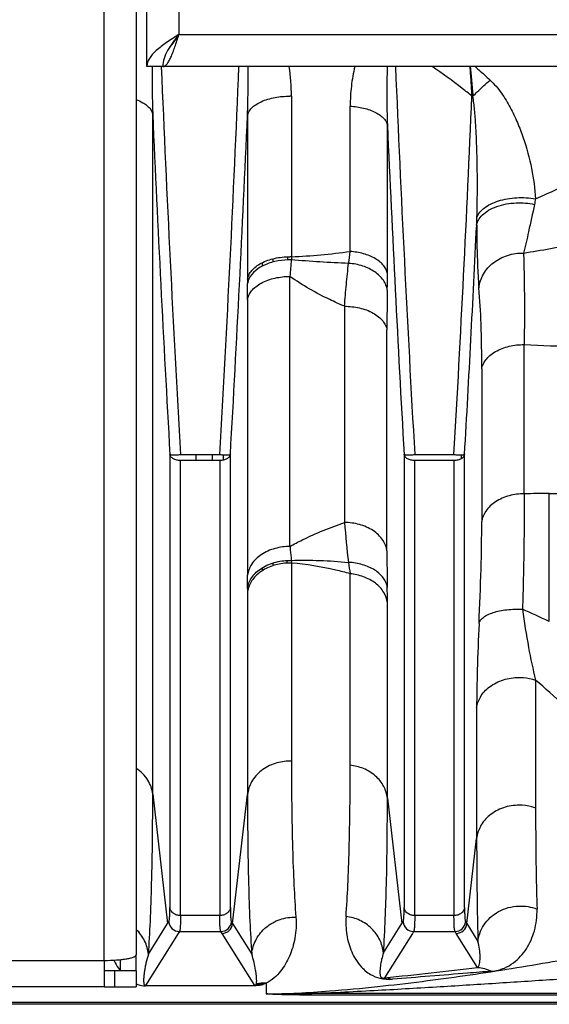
# Model space of a CAD drawing. Extents: x -1404 to 1181, y 8 to 1628.
# Tile 11 of 75: x -535 to -486, y 173 to 265. Entities that reach past the tile are written whole.
import ezdxf

# ---------------------------------------------------------------- set-up
doc = ezdxf.new("R2010")
doc.units = 0
doc.header["$LTSCALE"] = 65.395
doc.layers.add('SG48_1', color=7, linetype='CONTINUOUS')

msp = doc.modelspace()

# ---------------------------------------------------------------- linework, layer by layer
at = {"layer": 'SG48_1', "color": 6, "linetype": 'CONTINUOUS'}
for p, q in [((-523.406, 260.994), (-523.406, 424.994)), ((-524.406, 307.735), (-524.406, 177.535)), ((-388.406, 260.994), (-523.406, 260.994)), ((-521.457, 180.468), (-521.346, 180.644)), ((-515.466, 180.644), (-515.355, 180.468)), ((-499.457, 180.468), (-499.346, 180.644)), ((-493.466, 180.644), (-493.355, 180.468)), ((-524.406, 176.035), (-526.406, 176.035)), ((-524.406, 176.035), (-524.406, 174.535)), ((-527.406, 174.535), (-726.406, 174.535)), ((-526.406, 174.535), (-524.406, 174.535)), ((-429.406, 172.89), (-717.008, 172.89))]:
    msp.add_line(p, q, dxfattribs=at)
at = {"layer": 'SG48_1', "color": 9, "linetype": 'CONTINUOUS'}
for p, q in [((-520.406, 421.994), (-520.406, 263.994)), ((-527.406, 177.014), (-527.406, 307.735)), ((-520.406, 263.994), (-391.406, 263.994)), ((-509.829, 258.214), (-509.829, 243.13)), ((-504.309, 243.622), (-504.309, 257.281)), ((-522.86, 192.649), (-522.86, 256.512)), ((-513.956, 256.419), (-513.956, 241.016)), ((-500.815, 241.539), (-500.815, 255.484)), ((-512.561, 242.248), (-512.561, 242.574)), ((-511.566, 242.937), (-511.566, 242.631)), ((-510.213, 243.127), (-510.213, 242.834)), ((-510.213, 243.125), (-510.213, 242.83)), ((-509.971, 215.905), (-509.971, 241.276)), ((-513.952, 239.13), (-513.952, 213.206)), ((-504.84, 238.472), (-504.84, 218.155)), ((-500.86, 215.509), (-500.86, 236.257)), ((-487.971, 220.851), (-487.971, 234.875)), ((-491.952, 232.584), (-491.952, 218.253)), ((-521.246, 224.547), (-521.246, 181.987)), ((-520.251, 181.224), (-520.251, 223.985)), ((-518.787, 223.985), (-518.787, 224.539)), ((-518.787, 223.984), (-518.787, 224.534)), ((-517.246, 223.985), (-517.246, 224.539)), ((-516.561, 223.985), (-516.561, 181.224)), ((-516.251, 224.525), (-516.251, 224.016)), ((-515.566, 181.987), (-515.566, 224.547)), ((-499.246, 224.547), (-499.246, 181.987)), ((-498.251, 181.224), (-498.251, 223.985)), ((-494.561, 223.985), (-494.561, 181.224)), ((-493.879, 224.52), (-493.889, 224.147)), ((-493.878, 224.514), (-493.889, 224.14)), ((-493.566, 181.987), (-493.566, 224.547)), ((-485.608, 220.883), (-482.84, 220.883)), ((-485.608, 208.854), (-485.608, 220.883)), ((-512.561, 213.632), (-512.561, 213.907)), ((-511.566, 214.358), (-511.566, 214.1)), ((-510.249, 214.59), (-510.249, 214.335)), ((-509.829, 214.349), (-509.829, 195.73)), ((-504.309, 195.352), (-504.309, 213.34)), ((-513.956, 211.625), (-513.956, 192.614)), ((-500.815, 192.258), (-500.815, 210.622)), ((-486.894, 203.351), (-486.894, 191.327)), ((-492.432, 200.73), (-492.432, 188.479)), ((-522.86, 192.649), (-521.457, 180.468)), ((-515.355, 180.468), (-513.956, 192.614)), ((-500.815, 192.258), (-499.457, 180.468)), ((-493.355, 180.468), (-492.432, 188.479)), ((-523.257, 177.597), (-521.457, 180.468)), ((-516.561, 181.224), (-520.251, 181.224)), ((-515.355, 180.468), (-513.565, 177.613)), ((-501.183, 177.715), (-499.457, 180.468)), ((-494.561, 181.224), (-498.251, 181.224)), ((-493.355, 180.468), (-492.308, 178.798)), ((-520.462, 179.557), (-523.533, 174.658)), ((-520.351, 179.732), (-520.462, 179.557)), ((-520.351, 179.732), (-516.461, 179.732)), ((-516.35, 179.557), (-516.461, 179.732)), ((-513.279, 174.658), (-516.35, 179.557)), ((-498.462, 179.557), (-501.079, 175.383)), ((-498.351, 179.732), (-498.462, 179.557)), ((-498.351, 179.732), (-494.461, 179.732)), ((-494.35, 179.557), (-494.461, 179.732)), ((-492.338, 176.348), (-494.35, 179.557)), ((-543.435, 177.014), (-527.406, 177.014)), ((-512.207, 174.882), (-512.207, 173.878)), ((-717.008, 173.097), (-429.406, 173.097)), ((-429.406, 173.89), (-508.814, 173.89)), ((-508.814, 173.89), (-508.814, 173.764)), ((-429.406, 173.764), (-508.814, 173.764))]:
    msp.add_line(p, q, dxfattribs=at)
at = {"layer": 'SG48_1', "color": 2, "linetype": 'CONTINUOUS'}
for p, q in [((-492.791, 258.212), (-492.791, 258.203)), ((-516.561, 223.985), (-520.251, 223.985)), ((-520.248, 224.539), (-516.563, 224.539)), ((-494.561, 223.985), (-498.251, 223.985)), ((-498.248, 224.539), (-494.562, 224.539)), ((-527.406, 177.014), (-527.406, 174.535)), ((-525.906, 177.084), (-525.906, 176.035)), ((-524.406, 176.035), (-524.406, 177.535)), ((-526.406, 176.035), (-527.406, 176.035)), ((-526.406, 174.535), (-526.406, 176.035)), ((-527.406, 174.535), (-526.406, 174.535)), ((-523.533, 174.658), (-513.279, 174.658)), ((-523.533, 174.629), (-523.533, 174.658)), ((-513.279, 174.629), (-523.533, 174.629)), ((-513.141, 174.763), (-512.488, 174.763)), ((-512.403, 174.795), (-513.126, 174.795))]:
    msp.add_line(p, q, dxfattribs=at)
at = {"layer": 'SG48_1', "color": 9, "linetype": 'CONTINUOUS'}
for centre, radius, start, end in [((-431.187, 259.841), 91.734, 179.28011, 182.07956), ((1777.483, 356.751), 2301.532, 182.384683, 183.293172), ((-2812.91, 356.673), 2300.145, 356.706795, 357.615982), ((-527.867, 258.205), 18.038, 0.02744, 8.89329), ((1806.462, 357.196), 2308.525, 182.388354, 183.294244), ((-484.645, 258.258), 8.48, 167.97929, 168.94863), ((-509.975, 250.196), 8.019, 88.95468, 90.00012), ((-2909.498, 362.535), 2418.876, 356.729524, 357.527997), ((1911.205, 363.423), 2436.412, 182.514966, 183.26763), ((-2949.364, 363.493), 2437.761, 356.732525, 357.482577), ((1944.935, 364.039), 2448.158, 182.541398, 183.266378), ((-3039.186, 369.461), 2549.742, 356.741846, 357.226935), ((-582.497, 249.502), 90.13, 357.83924, 358.2918), ((-501.633, 330.925), 88.504, 278.84216, 282.15441), ((-512.255, 301.554), 58.474, 272.37746, 277.80954), ((-536.372, 247.324), 32.275, 351.41172, 353.41386), ((-23.993, 201.041), 487.642, 175.08293, 175.26722), ((-587.511, 241.48), 86.696, 359.01576, 0.03923), ((-862.171, 239.11), 348.219, 0.00328, 0.24666), ((-286.814, 236.272), 214.046, 179.00465, 180.00406), ((-483.026, 314.723), 80.001, 266.45582, 270.01943), ((-485.621, 136.351), 84.532, 89.99097, 91.59338), ((-394.229, 227.021), 110.967, 184.58277, 186.52502), ((-306.392, 215.587), 194.469, 180.02292, 181.03824), ((-88.484, 278.715), 420.933, 188.78719, 188.93477), ((-773.513, 213.26), 259.561, 359.71474, 359.98809), ((-582.761, 210.593), 81.946, 0.02062, 1.02793), ((-515.557, 146.773), 68.928, 64.24666, 66.54715), ((-509.975, 191.116), 4.618, 88.18458, 90.00002), ((-520.348, 180.734), 1.002, 185.1576, 269.82911), ((-516.464, 180.734), 1.002, 270.17177, 354.84114), ((-498.348, 180.734), 1.002, 185.1576, 269.82911), ((-494.464, 180.734), 1.002, 270.17177, 354.84114), ((-521.619, 179.235), 5.353, 215.74349, 216.71349), ((-554.306, 697.239), 524.564, 275.82377, 276.78427), ((-500.775, 177.887), 2.583, 259.35727, 259.6893), ((-510.821, 267.19), 93.322, 269.14889, 271.23226)]:
    msp.add_arc(centre, radius, start, end, dxfattribs=at)
at = {"layer": 'SG48_1', "color": 2, "linetype": 'CONTINUOUS'}
for centre, radius, start, end in [((-492.29, 272.668), 14.473, 267.6945, 268.01507), ((-509.975, 236.325), 6.807, 88.76866, 90.00033), ((-454.776, 241.036), 55.093, 177.82151, 178.12473), ((-417.388, 241.013), 96.568, 179.99808, 180.23934), ((-512.234, 240.306), 1.749, 155.19601, 160.31474), ((-509.975, 209.065), 5.286, 88.414, 90.00008), ((-483.937, 215.711), 25.928, 182.46634, 183.01181), ((-444.852, 211.623), 69.103, 179.71435, 179.99885), ((-511.62, 211.316), 2.356, 164.3376, 172.45713), ((-511.578, 211.304), 2.4, 164.07494, 164.35794), ((-512.369, 171.204), 3.682, 87.47514, 101.8593)]:
    msp.add_arc(centre, radius, start, end, dxfattribs=at)
at = {"layer": 'SG48_1', "color": 6, "linetype": 'CONTINUOUS'}
for centre in [(-516.353, 180.559), (-494.353, 180.559)]:
    msp.add_arc(centre, 1.002, 270.16464, 354.81172, dxfattribs=at)
for points, knots in [([(-520.406, 263.994), (-520.792, 263.748), (-521.522, 263.283), (-522.366, 262.663), (-522.895, 262.142), (-523.181, 261.767), (-523.363, 261.385), (-523.406, 261.12), (-523.406, 260.994)], [0, 0, 0, 0, 0.312601, 0.592696, 0.71328, 0.819587, 0.913511, 1, 1, 1, 1]), ([(-521.906, 260.994), (-521.841, 260.994), (-521.691, 261.048), (-521.506, 261.237), (-521.323, 261.52), (-521.141, 261.893), (-520.958, 262.344), (-520.705, 263.051), (-520.528, 263.61), (-520.406, 263.994)], [0, 0, 0, 0, 0.05681, 0.130246, 0.227172, 0.348097, 0.490512, 0.650232, 1, 1, 1, 1]), ([(-527.406, 177.014), (-527.023, 177.014), (-526.466, 177.032), (-525.759, 177.096), (-525.309, 177.158), (-524.939, 177.234), (-524.689, 177.308), (-524.54, 177.379), (-524.454, 177.434), (-524.406, 177.496), (-524.406, 177.535)], [0, 0, 0, 0, 0.368681, 0.535858, 0.683236, 0.805628, 0.899181, 0.934564, 0.9625, 1, 1, 1, 1])]:
    msp.add_open_spline(points, degree=3, knots=knots, dxfattribs=at)
at = {"layer": 'SG48_1', "color": 2, "linetype": 'CONTINUOUS'}
for points, knots in [([(-520.406, 263.994), (-520.6, 263.746), (-520.979, 263.264), (-521.474, 262.528), (-521.82, 261.774), (-521.906, 261.247), (-521.906, 260.994)], [0, 0, 0, 0, 0.276594, 0.538423, 0.777823, 1, 1, 1, 1]), ([(-521.278, 262.807), (-521.114, 262.964), (-520.811, 263.357), (-520.548, 263.771), (-520.406, 263.994)], [0, 0, 0, 0, 0.46305, 1, 1, 1, 1]), ([(-492.872, 258.206), (-492.896, 258.68), (-492.944, 259.61), (-493.01, 260.539), (-493.046, 260.994)], [0, 0, 0, 0, 0.509921, 1, 1, 1, 1]), ([(-493.034, 260.994), (-492.986, 260.54), (-492.897, 259.613), (-492.827, 258.685), (-492.791, 258.212)], [0, 0, 0, 0, 0.490447, 1, 1, 1, 1]), ([(-513.956, 241.016), (-513.931, 241.162), (-513.829, 241.461), (-513.55, 241.866), (-513.152, 242.232), (-512.458, 242.667), (-511.384, 243.035), (-510.458, 243.132), (-509.975, 243.132)], [0, 0, 0, 0, 0.092429, 0.192597, 0.303354, 0.425601, 0.70015, 1, 1, 1, 1]), ([(-509.839, 242.839), (-510.256, 242.846), (-510.888, 242.798), (-511.708, 242.604), (-512.733, 242.235), (-513.538, 241.654), (-513.822, 241.04)], [0, 0, 0, 0, 0.274689, 0.415845, 0.553754, 1, 1, 1, 1]), ([(-513.881, 240.895), (-513.889, 240.871), (-513.92, 240.778), (-513.943, 240.682), (-513.955, 240.609)], [0, 0, 0, 0, 0.256957, 1, 1, 1, 1]), ([(-521.246, 224.547), (-521.237, 224.54), (-521.202, 224.534), (-521.138, 224.526), (-521.041, 224.521), (-520.919, 224.519), (-520.772, 224.52), (-520.546, 224.525), (-520.37, 224.532), (-520.248, 224.539)], [0, 0, 0, 0, 0.034167, 0.100412, 0.19735, 0.321866, 0.469755, 0.635961, 1, 1, 1, 1]), ([(-520.251, 223.985), (-520.371, 223.985), (-520.604, 224.011), (-520.915, 224.125), (-521.149, 224.302), (-521.233, 224.467), (-521.246, 224.547)], [0, 0, 0, 0, 0.295733, 0.568324, 0.802423, 1, 1, 1, 1]), ([(-516.563, 224.539), (-516.442, 224.532), (-516.266, 224.525), (-516.04, 224.52), (-515.893, 224.519), (-515.77, 224.521), (-515.674, 224.526), (-515.61, 224.534), (-515.575, 224.54), (-515.566, 224.547)], [0, 0, 0, 0, 0.36407, 0.530285, 0.678177, 0.80269, 0.899619, 0.965851, 1, 1, 1, 1]), ([(-515.566, 224.547), (-515.579, 224.467), (-515.663, 224.302), (-515.897, 224.125), (-516.208, 224.011), (-516.44, 223.985), (-516.561, 223.985)], [0, 0, 0, 0, 0.197577, 0.431676, 0.704267, 1, 1, 1, 1]), ([(-499.246, 224.547), (-499.237, 224.54), (-499.202, 224.534), (-499.138, 224.526), (-499.041, 224.521), (-498.918, 224.519), (-498.772, 224.52), (-498.546, 224.525), (-498.369, 224.532), (-498.248, 224.539)], [0, 0, 0, 0, 0.034162, 0.100408, 0.197351, 0.321875, 0.469771, 0.635981, 1, 1, 1, 1]), ([(-498.251, 223.985), (-498.371, 223.985), (-498.604, 224.011), (-498.915, 224.125), (-499.149, 224.302), (-499.233, 224.467), (-499.246, 224.547)], [0, 0, 0, 0, 0.295733, 0.568324, 0.802423, 1, 1, 1, 1]), ([(-494.562, 224.539), (-494.441, 224.532), (-494.264, 224.525), (-494.039, 224.52), (-493.893, 224.519), (-493.77, 224.521), (-493.674, 224.526), (-493.61, 224.534), (-493.575, 224.54), (-493.566, 224.547)], [0, 0, 0, 0, 0.364158, 0.530368, 0.678239, 0.802724, 0.899629, 0.965847, 1, 1, 1, 1]), ([(-493.566, 224.547), (-493.579, 224.467), (-493.663, 224.302), (-493.897, 224.125), (-494.208, 224.011), (-494.44, 223.985), (-494.561, 223.985)], [0, 0, 0, 0, 0.197577, 0.431676, 0.704267, 1, 1, 1, 1]), ([(-513.955, 211.968), (-513.931, 212.141), (-513.837, 212.498), (-513.457, 213.209), (-512.607, 213.977), (-511.29, 214.507), (-510.319, 214.608), (-509.841, 214.595)], [0, 0, 0, 0, 0.098901, 0.207271, 0.453705, 0.728936, 1, 1, 1, 1]), ([(-509.975, 214.351), (-510.423, 214.351), (-511.303, 214.24), (-512.49, 213.751), (-513.413, 212.986), (-513.787, 212.307), (-513.885, 211.963)], [0, 0, 0, 0, 0.275475, 0.538179, 0.779671, 1, 1, 1, 1]), ([(-512.207, 174.882), (-512.316, 174.829), (-512.614, 174.704), (-512.935, 174.645), (-513.136, 174.633)], [0, 0, 0, 0, 0.376823, 1, 1, 1, 1]), ([(-513.279, 174.658), (-513.249, 174.657), (-513.202, 174.672), (-513.159, 174.723), (-513.143, 174.757), (-513.135, 174.778)], [0, 0, 0, 0, 0.45081, 0.656353, 1, 1, 1, 1]), ([(-513.136, 174.633), (-513.147, 174.632), (-513.195, 174.63), (-513.242, 174.629), (-513.279, 174.629)], [0, 0, 0, 0, 0.24143, 1, 1, 1, 1])]:
    msp.add_open_spline(points, degree=3, knots=knots, dxfattribs=at)
at = {"layer": 'SG48_1', "color": 9, "linetype": 'CONTINUOUS'}
for points, knots in [([(-513.956, 256.418), (-513.942, 256.8), (-513.898, 258.325), (-513.887, 259.851), (-513.902, 260.994)], [0, 0, 0, 0, 0.250569, 1, 1, 1, 1]), ([(-503.868, 260.994), (-504.022, 260.388), (-504.241, 259.154), (-504.309, 257.904), (-504.309, 257.281)], [0, 0, 0, 0, 0.500696, 1, 1, 1, 1]), ([(-500.823, 260.994), (-500.864, 260.087), (-500.887, 258.25), (-500.848, 256.414), (-500.815, 255.485)], [0, 0, 0, 0, 0.493933, 1, 1, 1, 1]), ([(-492.872, 258.206), (-493.174, 258.453), (-494.391, 259.427), (-495.654, 260.345), (-496.626, 260.994)], [0, 0, 0, 0, 0.25026, 1, 1, 1, 1]), ([(-492.579, 260.994), (-492.462, 260.891), (-491.987, 260.474), (-491.518, 260.051), (-491.169, 259.728)], [0, 0, 0, 0, 0.247152, 1, 1, 1, 1]), ([(-492.791, 258.203), (-492.654, 258.341), (-492.126, 258.862), (-491.583, 259.369), (-491.169, 259.728)], [0, 0, 0, 0, 0.262169, 1, 1, 1, 1]), ([(-491.169, 259.728), (-490.773, 259.36), (-490.085, 258.527), (-489.26, 257.163), (-488.589, 255.748), (-487.865, 253.85), (-487.219, 251.465), (-486.957, 249.522), (-486.911, 248.567)], [0, 0, 0, 0, 0.133214, 0.264018, 0.392482, 0.518727, 0.764375, 1, 1, 1, 1]), ([(-513.956, 256.419), (-513.932, 256.536), (-513.834, 256.784), (-513.567, 257.125), (-513.168, 257.442), (-512.447, 257.829), (-511.363, 258.136), (-510.443, 258.215), (-509.975, 258.215)], [0, 0, 0, 0, 0.077689, 0.169045, 0.278012, 0.404851, 0.697037, 1, 1, 1, 1]), ([(-492.406, 246.815), (-492.377, 247.785), (-492.349, 249.731), (-492.377, 252.162), (-492.441, 254.098), (-492.513, 255.522), (-492.616, 256.89), (-492.717, 257.779), (-492.791, 258.203)], [0, 0, 0, 0, 0.255329, 0.511801, 0.639168, 0.764828, 0.886884, 1, 1, 1, 1]), ([(-524.405, 257.895), (-524.193, 257.814), (-523.85, 257.655), (-523.429, 257.369), (-523.075, 257.03), (-522.901, 256.718), (-522.86, 256.512)], [0, 0, 0, 0, 0.316773, 0.525485, 0.707173, 1, 1, 1, 1]), ([(-504.309, 257.281), (-503.889, 257.255), (-503.263, 257.167), (-502.475, 256.934), (-501.947, 256.711), (-501.503, 256.443), (-501.158, 256.145), (-500.923, 255.825), (-500.837, 255.595), (-500.815, 255.484)], [0, 0, 0, 0, 0.304219, 0.452787, 0.591735, 0.716643, 0.825659, 0.918956, 1, 1, 1, 1]), ([(-486.911, 248.567), (-484.118, 249.769), (-478.861, 252.407), (-473.907, 255.57), (-471.602, 257.206)], [0, 0, 0, 0, 0.518213, 1, 1, 1, 1]), ([(-492.43, 246.104), (-492.402, 246.268), (-492.271, 246.62), (-491.883, 247.1), (-491.291, 247.532), (-490.527, 247.877), (-489.645, 248.106), (-488.456, 248.235), (-487.561, 248.163), (-487.004, 248.04)], [0, 0, 0, 0, 0.079787, 0.175898, 0.292191, 0.427594, 0.575664, 0.726629, 1, 1, 1, 1]), ([(-492.406, 246.816), (-492.29, 247.172), (-491.849, 247.658), (-491.101, 248.102), (-490.367, 248.391), (-489.543, 248.59), (-488.381, 248.726), (-487.487, 248.677), (-486.911, 248.567)], [0, 0, 0, 0, 0.183353, 0.298517, 0.42767, 0.567335, 0.712862, 1, 1, 1, 1]), ([(-487.004, 248.04), (-487.181, 247.186), (-487.51, 245.66), (-487.863, 244.14), (-488.029, 243.473)], [0, 0, 0, 0, 0.559403, 1, 1, 1, 1]), ([(-492.43, 246.104), (-492.425, 244.994), (-492.4, 243.419), (-492.313, 241.45), (-492.253, 240.592), (-492.218, 240.198)], [0, 0, 0, 0, 0.563389, 0.799217, 1, 1, 1, 1]), ([(-500.815, 241.539), (-500.837, 241.666), (-500.921, 241.93), (-501.155, 242.302), (-501.502, 242.651), (-501.948, 242.963), (-502.478, 243.222), (-503.262, 243.49), (-503.889, 243.592), (-504.309, 243.622)], [0, 0, 0, 0, 0.089304, 0.188993, 0.30166, 0.42727, 0.564129, 0.708397, 1, 1, 1, 1]), ([(-492.218, 240.198), (-492.172, 240.649), (-491.867, 241.56), (-490.892, 242.646), (-489.553, 243.341), (-488.536, 243.486), (-488.029, 243.473)], [0, 0, 0, 0, 0.234512, 0.480193, 0.737297, 1, 1, 1, 1]), ([(-488.029, 243.473), (-488.01, 242.884), (-487.973, 241.617), (-487.936, 238.751), (-487.948, 236.474), (-487.971, 234.875)], [0, 0, 0, 0, 0.205594, 0.442122, 1, 1, 1, 1]), ([(-504.458, 242.504), (-505.356, 242.533), (-507.151, 242.622), (-508.944, 242.759), (-509.839, 242.839)], [0, 0, 0, 0, 0.499551, 1, 1, 1, 1]), ([(-504.84, 238.472), (-504.817, 238.821), (-504.764, 239.509), (-504.67, 240.528), (-504.574, 241.524), (-504.502, 242.181), (-504.458, 242.504)], [0, 0, 0, 0, 0.258385, 0.511106, 0.758259, 1, 1, 1, 1]), ([(-500.828, 239.996), (-500.851, 240.157), (-500.94, 240.481), (-501.281, 241.103), (-502.002, 241.776), (-503.141, 242.311), (-504.007, 242.473), (-504.458, 242.504)], [0, 0, 0, 0, 0.102936, 0.210789, 0.447013, 0.713294, 1, 1, 1, 1]), ([(-513.952, 239.12), (-513.928, 239.259), (-513.834, 239.55), (-513.569, 239.96), (-513.171, 240.342), (-512.456, 240.805), (-511.37, 241.18), (-510.44, 241.276), (-509.971, 241.276)], [0, 0, 0, 0, 0.087357, 0.186077, 0.298994, 0.426174, 0.710308, 1, 1, 1, 1]), ([(-504.84, 238.472), (-505.311, 238.672), (-507.089, 239.475), (-508.794, 240.448), (-509.971, 241.276)], [0, 0, 0, 0, 0.262249, 1, 1, 1, 1]), ([(-491.952, 232.584), (-491.952, 234), (-491.985, 236.54), (-492.117, 239.078), (-492.218, 240.198)], [0, 0, 0, 0, 0.557408, 1, 1, 1, 1]), ([(-504.84, 238.472), (-504.374, 238.472), (-503.445, 238.374), (-502.36, 237.991), (-501.645, 237.517), (-501.244, 237.123), (-500.978, 236.7), (-500.884, 236.401), (-500.86, 236.257)], [0, 0, 0, 0, 0.286122, 0.568679, 0.696205, 0.810209, 0.910608, 1, 1, 1, 1]), ([(-491.952, 232.584), (-491.929, 232.731), (-491.836, 233.036), (-491.574, 233.47), (-491.179, 233.877), (-490.468, 234.369), (-489.379, 234.772), (-488.442, 234.875), (-487.971, 234.875)], [0, 0, 0, 0, 0.090298, 0.191262, 0.305325, 0.432491, 0.714007, 1, 1, 1, 1]), ([(-487.971, 220.851), (-488.441, 220.851), (-489.387, 220.732), (-490.658, 220.197), (-491.598, 219.344), (-491.904, 218.607), (-491.952, 218.262)], [0, 0, 0, 0, 0.275162, 0.551183, 0.79619, 1, 1, 1, 1]), ([(-487.971, 220.851), (-487.959, 219.164), (-487.983, 215.548), (-488.068, 211.934), (-488.124, 210.006)], [0, 0, 0, 0, 0.466672, 1, 1, 1, 1]), ([(-509.971, 215.905), (-509.592, 216.12), (-507.939, 216.994), (-506.197, 217.695), (-504.84, 218.155)], [0, 0, 0, 0, 0.233439, 1, 1, 1, 1]), ([(-500.86, 215.509), (-500.908, 215.862), (-501.214, 216.615), (-502.156, 217.488), (-503.429, 218.034), (-504.373, 218.155), (-504.84, 218.155)], [0, 0, 0, 0, 0.207313, 0.453722, 0.728268, 1, 1, 1, 1]), ([(-492.21, 208.669), (-492.13, 210.372), (-492.006, 213.566), (-491.952, 216.762), (-491.952, 218.253)], [0, 0, 0, 0, 0.533313, 1, 1, 1, 1]), ([(-509.971, 215.905), (-510.441, 215.905), (-511.39, 215.781), (-512.665, 215.22), (-513.603, 214.329), (-513.904, 213.569), (-513.952, 213.211)], [0, 0, 0, 0, 0.271438, 0.545427, 0.791846, 1, 1, 1, 1]), ([(-509.971, 215.905), (-509.961, 215.797), (-509.917, 215.36), (-509.874, 214.924), (-509.841, 214.595)], [0, 0, 0, 0, 0.247348, 1, 1, 1, 1]), ([(-509.841, 214.595), (-508.947, 214.622), (-507.156, 214.616), (-505.368, 214.5), (-504.476, 214.411)], [0, 0, 0, 0, 0.499605, 1, 1, 1, 1]), ([(-504.309, 213.34), (-504.76, 213.466), (-506.574, 213.931), (-508.431, 214.23), (-509.829, 214.349)], [0, 0, 0, 0, 0.250193, 1, 1, 1, 1]), ([(-500.828, 212.066), (-500.851, 212.22), (-500.941, 212.532), (-501.192, 212.965), (-501.551, 213.358), (-502.176, 213.831), (-503.16, 214.254), (-504.025, 214.39), (-504.476, 214.411)], [0, 0, 0, 0, 0.100573, 0.206337, 0.319603, 0.441449, 0.709083, 1, 1, 1, 1]), ([(-500.815, 210.622), (-500.859, 210.96), (-501.121, 211.668), (-501.931, 212.529), (-503.044, 213.117), (-503.886, 213.3), (-504.309, 213.34)], [0, 0, 0, 0, 0.215337, 0.461933, 0.731158, 1, 1, 1, 1]), ([(-492.21, 208.669), (-492.186, 208.776), (-492.077, 208.998), (-491.787, 209.275), (-491.38, 209.517), (-490.866, 209.718), (-490.263, 209.873), (-489.342, 210.014), (-488.616, 210.031), (-488.124, 210.006)], [0, 0, 0, 0, 0.072572, 0.158546, 0.262182, 0.384015, 0.522301, 0.673894, 1, 1, 1, 1]), ([(-488.123, 210.006), (-487.966, 208.807), (-487.617, 206.576), (-487.151, 204.366), (-486.894, 203.351)], [0, 0, 0, 0, 0.535885, 1, 1, 1, 1]), ([(-492.21, 208.669), (-492.278, 207.215), (-492.381, 204.569), (-492.432, 201.922), (-492.432, 200.73)], [0, 0, 0, 0, 0.549725, 1, 1, 1, 1]), ([(-492.432, 200.73), (-492.387, 201.087), (-492.117, 201.856), (-491.227, 202.816), (-489.938, 203.456), (-488.948, 203.602), (-488.452, 203.602)], [0, 0, 0, 0, 0.203209, 0.445485, 0.719948, 1, 1, 1, 1]), ([(-488.452, 203.602), (-488.311, 203.602), (-487.784, 203.58), (-487.26, 203.474), (-486.894, 203.351)], [0, 0, 0, 0, 0.266901, 1, 1, 1, 1]), ([(-480.067, 196.759), (-480.605, 197.337), (-482.787, 199.628), (-485.091, 201.806), (-486.894, 203.351)], [0, 0, 0, 0, 0.249629, 1, 1, 1, 1]), ([(-509.975, 195.734), (-510.446, 195.734), (-511.412, 195.586), (-512.699, 194.92), (-513.624, 193.876), (-513.909, 193.022), (-513.956, 192.614)], [0, 0, 0, 0, 0.257111, 0.523503, 0.775587, 1, 1, 1, 1]), ([(-509.829, 195.73), (-509.829, 192.995), (-509.792, 189.109), (-509.614, 184.224), (-509.488, 182.074), (-509.413, 181.075)], [0, 0, 0, 0, 0.559512, 0.794927, 1, 1, 1, 1]), ([(-504.702, 181.144), (-504.631, 182.119), (-504.513, 184.211), (-504.345, 188.947), (-504.309, 192.709), (-504.309, 195.352)], [0, 0, 0, 0, 0.20628, 0.442082, 1, 1, 1, 1]), ([(-500.815, 192.258), (-500.859, 192.636), (-501.107, 193.421), (-501.904, 194.408), (-503.024, 195.092), (-503.882, 195.307), (-504.309, 195.352)], [0, 0, 0, 0, 0.228029, 0.47923, 0.742784, 1, 1, 1, 1]), ([(-522.86, 192.649), (-522.913, 193.105), (-523.255, 194.057), (-523.974, 194.767), (-524.405, 195.053)], [0, 0, 0, 0, 0.470111, 1, 1, 1, 1]), ([(-523.257, 177.597), (-523.186, 178.621), (-523.066, 180.824), (-522.896, 185.842), (-522.86, 189.836), (-522.86, 192.649)], [0, 0, 0, 0, 0.204397, 0.439616, 1, 1, 1, 1]), ([(-513.956, 192.614), (-513.956, 189.814), (-513.92, 185.837), (-513.754, 180.837), (-513.635, 178.637), (-513.565, 177.613)], [0, 0, 0, 0, 0.559591, 0.795003, 1, 1, 1, 1]), ([(-501.183, 177.715), (-501.042, 179.854), (-500.859, 184.702), (-500.815, 189.552), (-500.815, 192.258)], [0, 0, 0, 0, 0.442113, 1, 1, 1, 1]), ([(-488.452, 191.599), (-488.949, 191.599), (-489.95, 191.438), (-491.244, 190.732), (-492.125, 189.686), (-492.388, 188.865), (-492.432, 188.479)], [0, 0, 0, 0, 0.271491, 0.542025, 0.787997, 1, 1, 1, 1]), ([(-486.894, 191.326), (-487.01, 191.368), (-487.514, 191.529), (-488.047, 191.599), (-488.452, 191.599)], [0, 0, 0, 0, 0.233579, 1, 1, 1, 1]), ([(-486.894, 191.327), (-486.894, 190.468), (-486.884, 187.306), (-486.834, 184.143), (-486.762, 181.84)], [0, 0, 0, 0, 0.271358, 1, 1, 1, 1]), ([(-492.432, 188.479), (-492.432, 187.603), (-492.423, 184.375), (-492.376, 181.148), (-492.308, 178.798)], [0, 0, 0, 0, 0.27146, 1, 1, 1, 1]), ([(-521.346, 180.644), (-521.335, 180.66), (-521.318, 180.708), (-521.299, 180.797), (-521.283, 180.919), (-521.263, 181.144), (-521.249, 181.504), (-521.246, 181.813), (-521.246, 181.987)], [0, 0, 0, 0, 0.044154, 0.111086, 0.201489, 0.315455, 0.61309, 1, 1, 1, 1]), ([(-520.251, 181.224), (-520.368, 181.224), (-520.608, 181.259), (-520.93, 181.421), (-521.162, 181.677), (-521.234, 181.887), (-521.246, 181.988)], [0, 0, 0, 0, 0.25849, 0.525738, 0.777273, 1, 1, 1, 1]), ([(-515.566, 181.988), (-515.578, 181.887), (-515.65, 181.677), (-515.882, 181.421), (-516.203, 181.259), (-516.444, 181.224), (-516.561, 181.224)], [0, 0, 0, 0, 0.222727, 0.474262, 0.74151, 1, 1, 1, 1]), ([(-515.566, 181.987), (-515.566, 181.813), (-515.563, 181.504), (-515.549, 181.144), (-515.529, 180.919), (-515.512, 180.797), (-515.494, 180.708), (-515.477, 180.66), (-515.466, 180.644)], [0, 0, 0, 0, 0.386898, 0.684533, 0.798498, 0.8889, 0.955835, 1, 1, 1, 1]), ([(-499.346, 180.644), (-499.335, 180.66), (-499.318, 180.708), (-499.299, 180.797), (-499.283, 180.919), (-499.263, 181.144), (-499.249, 181.504), (-499.246, 181.813), (-499.246, 181.987)], [0, 0, 0, 0, 0.044154, 0.111086, 0.201489, 0.315455, 0.61309, 1, 1, 1, 1]), ([(-498.251, 181.224), (-498.368, 181.224), (-498.608, 181.259), (-498.93, 181.421), (-499.162, 181.677), (-499.234, 181.887), (-499.246, 181.988)], [0, 0, 0, 0, 0.25849, 0.525738, 0.777273, 1, 1, 1, 1]), ([(-493.566, 181.988), (-493.578, 181.887), (-493.65, 181.677), (-493.882, 181.421), (-494.203, 181.259), (-494.444, 181.224), (-494.561, 181.224)], [0, 0, 0, 0, 0.222727, 0.474262, 0.74151, 1, 1, 1, 1]), ([(-493.566, 181.987), (-493.566, 181.813), (-493.563, 181.504), (-493.549, 181.144), (-493.529, 180.919), (-493.512, 180.797), (-493.494, 180.708), (-493.477, 180.66), (-493.466, 180.644)], [0, 0, 0, 0, 0.386898, 0.684533, 0.798498, 0.8889, 0.955835, 1, 1, 1, 1]), ([(-492.308, 178.798), (-492.28, 179.056), (-492.158, 179.593), (-491.776, 180.366), (-491.173, 181.074), (-490.119, 181.829), (-488.559, 182.255), (-487.304, 182.049), (-486.762, 181.84)], [0, 0, 0, 0, 0.107629, 0.226059, 0.354129, 0.48902, 0.758825, 1, 1, 1, 1]), ([(-491.036, 175.997), (-490.622, 176.031), (-489.885, 176.216), (-488.976, 176.749), (-488.288, 177.377), (-487.549, 178.342), (-486.894, 179.83), (-486.74, 181.148), (-486.762, 181.84)], [0, 0, 0, 0, 0.156933, 0.280974, 0.395098, 0.507012, 0.738442, 1, 1, 1, 1]), ([(-520.251, 181.224), (-520.251, 181.03), (-520.254, 180.687), (-520.268, 180.287), (-520.288, 180.037), (-520.304, 179.902), (-520.323, 179.804), (-520.34, 179.75), (-520.351, 179.732)], [0, 0, 0, 0, 0.387557, 0.685433, 0.799473, 0.88983, 0.956484, 1, 1, 1, 1]), ([(-516.461, 179.732), (-516.472, 179.75), (-516.489, 179.804), (-516.508, 179.902), (-516.524, 180.037), (-516.544, 180.287), (-516.558, 180.687), (-516.561, 181.03), (-516.561, 181.224)], [0, 0, 0, 0, 0.043515, 0.110168, 0.200525, 0.314566, 0.612443, 1, 1, 1, 1]), ([(-513.565, 177.613), (-513.516, 178.092), (-513.219, 179.047), (-512.26, 180.204), (-510.93, 180.944), (-509.915, 181.092), (-509.413, 181.075)], [0, 0, 0, 0, 0.244181, 0.492438, 0.745065, 1, 1, 1, 1]), ([(-509.413, 181.075), (-509.364, 180.417), (-509.424, 179.159), (-509.935, 177.427), (-510.797, 175.928), (-511.672, 175.132), (-512.207, 174.882)], [0, 0, 0, 0, 0.277062, 0.523327, 0.751869, 1, 1, 1, 1]), ([(-504.702, 181.144), (-504.743, 180.569), (-504.708, 179.706), (-504.464, 178.604), (-504.187, 177.823), (-503.797, 177.069), (-503.352, 176.473), (-502.873, 176.011), (-502.319, 175.614), (-501.467, 175.262), (-500.744, 175.218), (-500.349, 175.248)], [0, 0, 0, 0, 0.207948, 0.307541, 0.406024, 0.505862, 0.612383, 0.672554, 0.744762, 0.857172, 1, 1, 1, 1]), ([(-501.183, 177.715), (-501.227, 178.143), (-501.474, 178.996), (-502.263, 180.075), (-503.378, 180.843), (-504.255, 181.092), (-504.702, 181.144)], [0, 0, 0, 0, 0.244443, 0.492506, 0.744779, 1, 1, 1, 1]), ([(-498.251, 181.224), (-498.251, 181.03), (-498.254, 180.687), (-498.268, 180.287), (-498.288, 180.037), (-498.304, 179.902), (-498.323, 179.804), (-498.34, 179.75), (-498.351, 179.732)], [0, 0, 0, 0, 0.387557, 0.685433, 0.799473, 0.88983, 0.956484, 1, 1, 1, 1]), ([(-494.461, 179.732), (-494.472, 179.75), (-494.489, 179.804), (-494.508, 179.902), (-494.524, 180.037), (-494.544, 180.287), (-494.558, 180.687), (-494.561, 181.03), (-494.561, 181.224)], [0, 0, 0, 0, 0.043515, 0.110168, 0.200525, 0.314566, 0.612443, 1, 1, 1, 1]), ([(-523.257, 177.597), (-523.301, 178.031), (-523.552, 178.896), (-524.086, 179.618), (-524.405, 179.925)], [0, 0, 0, 0, 0.496425, 1, 1, 1, 1]), ([(-492.338, 176.348), (-492.271, 176.402), (-492.187, 176.568), (-492.109, 176.928), (-492.093, 177.437), (-492.151, 178.098), (-492.244, 178.558), (-492.308, 178.798)], [0, 0, 0, 0, 0.102687, 0.209045, 0.442043, 0.703908, 1, 1, 1, 1]), ([(-512.207, 173.878), (-510.224, 173.878), (-506.73, 174.071), (-501.852, 174.536), (-497.605, 175.03), (-492.268, 175.748), (-485.864, 176.765), (-480.829, 177.728), (-478.379, 178.239)], [0, 0, 0, 0, 0.174164, 0.307024, 0.430473, 0.549753, 0.780078, 1, 1, 1, 1]), ([(-501.183, 177.715), (-501.25, 177.511), (-501.336, 177.205), (-501.424, 176.799), (-501.474, 176.505), (-501.503, 176.264), (-501.516, 176.074), (-501.52, 175.933), (-501.516, 175.793), (-501.502, 175.676), (-501.484, 175.582), (-501.463, 175.524), (-501.445, 175.476), (-501.428, 175.443), (-501.403, 175.422), (-501.386, 175.398), (-501.365, 175.383), (-501.34, 175.366), (-501.302, 175.359), (-501.271, 175.352), (-501.252, 175.349)], [0, 0, 0, 0, 0.254504, 0.375792, 0.493467, 0.607842, 0.663959, 0.719513, 0.774758, 0.830347, 0.858639, 0.888242, 0.903057, 0.920056, 0.931541, 0.941487, 0.954434, 0.962601, 0.976293, 1, 1, 1, 1]), ([(-526.511, 177.038), (-526.472, 176.955), (-526.31, 176.634), (-526.121, 176.326), (-525.964, 176.108)], [0, 0, 0, 0, 0.253165, 1, 1, 1, 1]), ([(-523.257, 177.597), (-523.348, 177.322), (-523.462, 176.912), (-523.577, 176.371), (-523.643, 175.992), (-523.69, 175.629), (-523.715, 175.336), (-523.72, 175.111), (-523.715, 174.974), (-523.701, 174.867), (-523.683, 174.788), (-523.654, 174.722), (-523.605, 174.669), (-523.56, 174.657), (-523.533, 174.658)], [0, 0, 0, 0, 0.282925, 0.414316, 0.53945, 0.658519, 0.771605, 0.825926, 0.878826, 0.904862, 0.93089, 0.958012, 0.974032, 1, 1, 1, 1]), ([(-513.126, 174.807), (-513.112, 174.856), (-513.098, 174.957), (-513.092, 175.164), (-513.107, 175.43), (-513.143, 175.759), (-513.213, 176.227), (-513.339, 176.852), (-513.479, 177.354), (-513.565, 177.613)], [0, 0, 0, 0, 0.052968, 0.106358, 0.216662, 0.33227, 0.453419, 0.713397, 1, 1, 1, 1]), ([(-508.814, 173.89), (-507.615, 173.926), (-505.364, 174.02), (-501.163, 174.239), (-496.303, 174.525), (-490.695, 174.876), (-483.599, 175.341), (-475.17, 175.927), (-468.543, 176.435), (-465.355, 176.697)], [0, 0, 0, 0, 0.082615, 0.155174, 0.289753, 0.417991, 0.542216, 0.779601, 1, 1, 1, 1]), ([(-491.036, 175.997), (-491.785, 175.936), (-494.889, 175.685), (-497.993, 175.432), (-500.349, 175.248)], [0, 0, 0, 0, 0.241346, 1, 1, 1, 1]), ([(-492.338, 176.348), (-492.123, 176.339), (-491.672, 176.271), (-491.246, 176.106), (-491.036, 175.997)], [0, 0, 0, 0, 0.475983, 1, 1, 1, 1]), ([(-501.237, 175.346), (-501.234, 175.346), (-501.232, 175.345), (-501.228, 175.345), (-501.25, 175.348), (-501.25, 175.349), (-501.289, 175.355), (-501.261, 175.348), (-501.246, 175.344), (-501.219, 175.339), (-501.189, 175.338), (-501.16, 175.343), (-501.137, 175.354), (-501.113, 175.37), (-501.091, 175.379), (-501.079, 175.383)], [0, 0, 0, 0, 0.027925, 0.028974, 0.038146, 0.154866, 0.217811, 0.278544, 0.341754, 0.428597, 0.570304, 0.678368, 0.745363, 0.856428, 1, 1, 1, 1]), ([(-501.079, 175.383), (-501.018, 175.38), (-500.771, 175.359), (-500.527, 175.306), (-500.349, 175.248)], [0, 0, 0, 0, 0.247175, 1, 1, 1, 1]), ([(-524.406, 174.794), (-524.359, 174.775), (-524.08, 174.675), (-523.78, 174.629), (-523.533, 174.629)], [0, 0, 0, 0, 0.169459, 1, 1, 1, 1]), ([(-508.814, 173.764), (-509.136, 173.764), (-509.771, 173.768), (-510.688, 173.785), (-511.497, 173.818), (-511.993, 173.853), (-512.207, 173.878)], [0, 0, 0, 0, 0.284664, 0.560728, 0.810094, 1, 1, 1, 1])]:
    msp.add_open_spline(points, degree=3, knots=knots, dxfattribs=at)
msp.add_open_spline([(-486.911, 248.567), (-486.937, 248.391), (-486.968, 248.215), (-487.004, 248.04)], degree=3, dxfattribs=at)
at = {"layer": 'SG48_1', "color": 2, "linetype": 'CONTINUOUS'}
msp.add_open_spline([(-513.135, 174.778), (-513.131, 174.788), (-513.128, 174.798), (-513.126, 174.807)], degree=3, dxfattribs=at)

doc.saveas('drawing.dxf')
